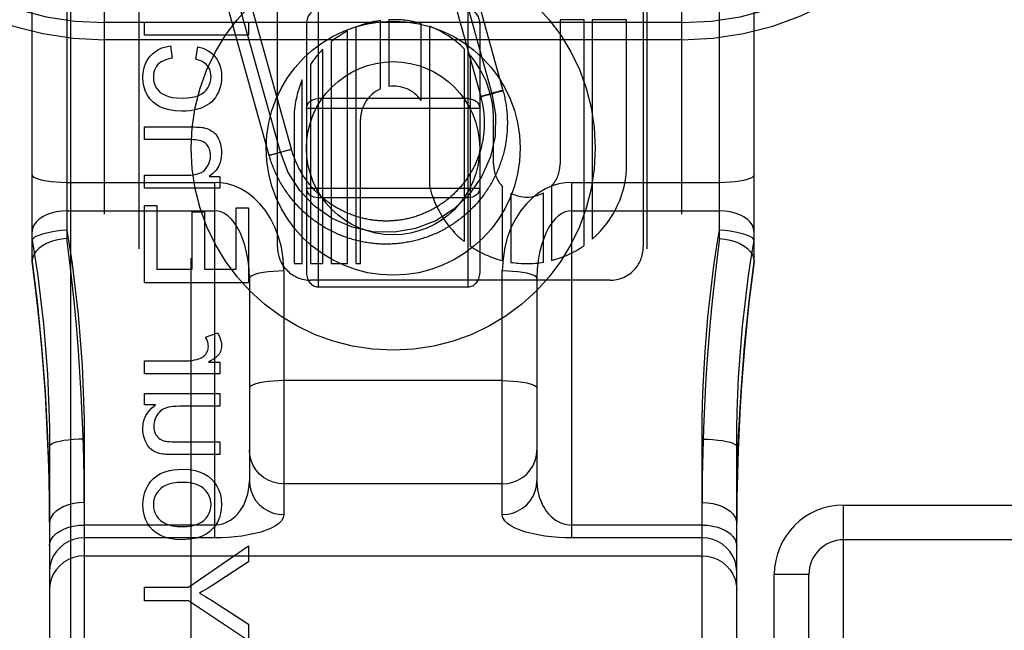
# Model space of a CAD drawing. Header units: inches. Extents: x 0 to 245, y 0 to 158.
# Tile 42 of 159: x 75.361 to 76.214, y 77.069 to 77.598. Entities that reach past the tile are written whole.
import ezdxf

# ---------------------------------------------------------------- set-up
doc = ezdxf.new("R2010")
doc.units = ezdxf.units.IN
doc.header["$LTSCALE"] = 13.466196
doc.header["$MEASUREMENT"] = 0
doc.linetypes.add('HIDDEN', pattern=[0.2, 0.1, -0.1])
doc.layers.add('DEFAULT_2', color=8, linetype='HIDDEN')
doc.layers.add('MAIN_OR_RIGHT_DOOR_ASSEMBLY', color=7, linetype='CONTINUOUS')

msp = doc.modelspace()

# ---------------------------------------------------------------- linework, layer by layer
at = {"layer": 'DEFAULT_2', "color": 8, "linetype": 'HIDDEN'}
for p, q in [((75.46447, 74.70625), (75.46447, 80.26675)), ((75.90447, 74.70625), (75.90447, 80.26675)), ((75.43447, 74.73625), (75.43447, 80.23675)), ((75.93447, 74.73625), (75.93447, 80.23675)), ((75.40197, 78.13764), (75.40197, 77.40824)), ((75.96697, 77.40824), (75.96697, 78.13764)), ((75.37197, 77.3881), (75.37197, 78.13115)), ((75.99697, 77.3881), (75.99697, 78.13115)), ((75.58427, 77.40102), (75.58427, 78.00583)), ((75.90107, 78.00589), (75.90107, 77.40102)), ((75.72008, 77.67576), (75.76026, 77.53125)), ((75.72971, 77.67844), (75.76989, 77.53393)), ((75.73935, 77.68112), (75.77953, 77.53661)), ((75.59647, 77.48571), (75.55763, 77.6254)), ((75.5772, 77.48035), (75.53836, 77.62004)), ((75.58684, 77.48303), (75.548, 77.62272)), ((75.61947, 77.60655), (75.61947, 77.36655)), ((75.74947, 77.36655), (75.74947, 77.60655)), ((75.93447, 77.59543), (75.43447, 77.59543)), ((75.46925, 77.5846), (75.46925, 77.59565)), ((75.46925, 77.59565), (75.55925, 77.59565)), ((75.55925, 77.59565), (75.55925, 77.5846)), ((75.60947, 77.59468), (75.60947, 77.37842)), ((75.65212, 77.59137), (75.65212, 77.38662)), ((75.67354, 77.53789), (75.67354, 77.59713)), ((75.68068, 77.59779), (75.68068, 77.53996)), ((75.70879, 77.52782), (75.70879, 77.59458)), ((75.71594, 77.59219), (75.71594, 77.45421)), ((75.75947, 77.59468), (75.75947, 77.37842)), ((75.82906, 77.5979), (75.82906, 77.47303)), ((75.8498, 77.5979), (75.82906, 77.5979)), ((75.8498, 77.40224), (75.8498, 77.5979)), ((75.85694, 77.5979), (75.85694, 77.40781)), ((75.88666, 77.5979), (75.85694, 77.5979)), ((75.88666, 77.47303), (75.88666, 77.5979)), ((75.55925, 77.5846), (75.46925, 77.5846)), ((75.64497, 77.38662), (75.64497, 77.58803)), ((75.93447, 77.58043), (75.43447, 77.58043)), ((75.49172, 77.57539), (75.49313, 77.56453)), ((75.51363, 77.56361), (75.51529, 77.57435)), ((75.63069, 77.57864), (75.63069, 77.38662)), ((75.74612, 77.40569), (75.74612, 77.57263)), ((75.62355, 77.38662), (75.62355, 77.57217)), ((75.75119, 77.56712), (75.75119, 77.40191)), ((75.61295, 77.55908), (75.61295, 77.38662)), ((75.60581, 77.38662), (75.60581, 77.5459)), ((75.76066, 77.5314), (75.76054, 77.53136)), ((75.76079, 77.53144), (75.76066, 77.5314)), ((75.76074, 77.53135), (75.76089, 77.53138)), ((75.76102, 77.53151), (75.76079, 77.53144)), ((75.76089, 77.53138), (75.76114, 77.53144)), ((75.7613, 77.5316), (75.76102, 77.53151)), ((75.76114, 77.53144), (75.76153, 77.53154)), ((75.76184, 77.53176), (75.7613, 77.5316)), ((75.76153, 77.53154), (75.76212, 77.53169)), ((75.76262, 77.53199), (75.76184, 77.53176)), ((75.76212, 77.53169), (75.76311, 77.53195)), ((75.76403, 77.5324), (75.76262, 77.53199)), ((75.76311, 77.53195), (75.7648, 77.53241)), ((75.76568, 77.53287), (75.76403, 77.5324)), ((75.7648, 77.53241), (75.76757, 77.53316)), ((75.76878, 77.53375), (75.76568, 77.53287)), ((75.76757, 77.53316), (75.77101, 77.53411)), ((75.77222, 77.5347), (75.76878, 77.53375)), ((75.77101, 77.53411), (75.7741, 77.53499)), ((75.77499, 77.53546), (75.77222, 77.5347)), ((75.7741, 77.53499), (75.77576, 77.53546)), ((75.77668, 77.53591), (75.77499, 77.53546)), ((75.77576, 77.53546), (75.77717, 77.53587)), ((75.77767, 77.53617), (75.77668, 77.53591)), ((75.77717, 77.53587), (75.77795, 77.5361)), ((75.77826, 77.53632), (75.77767, 77.53617)), ((75.77795, 77.5361), (75.77849, 77.53626)), ((75.77865, 77.53642), (75.77826, 77.53632)), ((75.77849, 77.53626), (75.77877, 77.53635)), ((75.7789, 77.53648), (75.77865, 77.53642)), ((75.77877, 77.53635), (75.779, 77.53642)), ((75.77905, 77.53651), (75.7789, 77.53648)), ((75.779, 77.53642), (75.77913, 77.53646)), ((75.77913, 77.53646), (75.77925, 77.5365)), ((75.74947, 77.5295), (75.61947, 77.5295)), ((75.75947, 77.52108), (75.60947, 77.52108)), ((75.46925, 77.49399), (75.46925, 77.50504)), ((75.46925, 77.50504), (75.50934, 77.50504)), ((75.59866, 77.5115), (75.59866, 77.38662)), ((75.65626, 77.38662), (75.65626, 77.5115)), ((75.77145, 77.47302), (75.77148, 77.51155)), ((75.50891, 77.49399), (75.46925, 77.49399)), ((75.57749, 77.48046), (75.5776, 77.4805)), ((75.5776, 77.4805), (75.57773, 77.48054)), ((75.57783, 77.48048), (75.57769, 77.48045)), ((75.57773, 77.48054), (75.57797, 77.48061)), ((75.57808, 77.48054), (75.57783, 77.48048)), ((75.57797, 77.48061), (75.57824, 77.4807)), ((75.57848, 77.48064), (75.57808, 77.48054)), ((75.57824, 77.4807), (75.57878, 77.48086)), ((75.57906, 77.4808), (75.57848, 77.48064)), ((75.57878, 77.48086), (75.57956, 77.48109)), ((75.58005, 77.48105), (75.57906, 77.4808)), ((75.57956, 77.48109), (75.58098, 77.4815)), ((75.58174, 77.48151), (75.58005, 77.48105)), ((75.58098, 77.4815), (75.58263, 77.48198)), ((75.58452, 77.48226), (75.58174, 77.48151)), ((75.58263, 77.48198), (75.58573, 77.48285)), ((75.58795, 77.48321), (75.58452, 77.48226)), ((75.58573, 77.48285), (75.58916, 77.4838)), ((75.59105, 77.48409), (75.58795, 77.48321)), ((75.58916, 77.4838), (75.59194, 77.48456)), ((75.5927, 77.48456), (75.59105, 77.48409)), ((75.59194, 77.48456), (75.59363, 77.48501)), ((75.59412, 77.48497), (75.5927, 77.48456)), ((75.59363, 77.48501), (75.59461, 77.48527)), ((75.5949, 77.4852), (75.59412, 77.48497)), ((75.59461, 77.48527), (75.5952, 77.48542)), ((75.59544, 77.48536), (75.5949, 77.4852)), ((75.5952, 77.48542), (75.5956, 77.48552)), ((75.59571, 77.48545), (75.59544, 77.48536)), ((75.5956, 77.48552), (75.59585, 77.48558)), ((75.59594, 77.48552), (75.59571, 77.48545)), ((75.59585, 77.48558), (75.59599, 77.48562)), ((75.59608, 77.48556), (75.59594, 77.48552)), ((75.59619, 77.4856), (75.59608, 77.48556)), ((75.46925, 77.45206), (75.46925, 77.46311)), ((75.46925, 77.46311), (75.50485, 77.46311)), ((75.52518, 77.462), (75.53445, 77.462)), ((75.53445, 77.462), (75.53445, 77.45206)), ((75.40197, 77.45701), (75.52997, 77.45701)), ((75.52997, 77.1491), (75.52997, 77.45701)), ((75.7793, 77.3892), (75.7793, 77.45327)), ((75.82169, 77.45378), (75.82169, 77.38933)), ((75.83897, 77.45701), (75.83897, 77.1491)), ((75.83897, 77.45701), (75.96697, 77.45701)), ((75.53445, 77.45206), (75.46925, 77.45206)), ((75.60947, 77.45202), (75.75947, 77.45202)), ((75.78644, 77.44776), (75.78644, 77.38773)), ((75.81455, 77.38781), (75.81455, 77.44801)), ((75.46925, 77.36985), (75.46925, 77.43702)), ((75.46925, 77.43702), (75.47987, 77.43702)), ((75.47987, 77.43702), (75.47987, 77.38176)), ((75.74947, 77.4436), (75.61947, 77.4436)), ((75.40197, 77.43236), (75.52997, 77.43236)), ((75.5105, 77.38176), (75.5105, 77.43155)), ((75.5105, 77.43155), (75.52106, 77.43155)), ((75.52106, 77.43155), (75.52106, 77.38176)), ((75.54863, 77.38176), (75.54863, 77.43493)), ((75.54863, 77.43493), (75.55925, 77.43493)), ((75.55925, 77.43493), (75.55925, 77.36985)), ((75.83897, 77.43236), (75.96697, 77.43236)), ((75.59866, 77.38662), (75.60581, 77.38662)), ((75.61295, 77.38662), (75.62355, 77.38662)), ((75.63069, 77.38662), (75.64497, 77.38662)), ((75.65212, 77.38662), (75.65626, 77.38662)), ((75.47987, 77.38176), (75.5105, 77.38176)), ((75.52106, 77.38176), (75.54863, 77.38176)), ((75.58997, 77.38026), (75.58997, 77.16919)), ((75.77897, 77.16919), (75.77897, 77.38026)), ((75.55925, 77.36985), (75.46925, 77.36985)), ((75.55997, 77.37377), (75.55997, 77.19848)), ((75.87225, 77.37222), (75.61306, 77.37222)), ((75.80897, 77.37377), (75.80897, 77.19848)), ((75.61947, 77.36655), (75.74947, 77.36655)), ((75.52211, 77.32289), (75.53236, 77.3267)), ((75.46925, 77.29127), (75.46925, 77.30232)), ((75.46925, 77.30232), (75.50338, 77.30232)), ((75.52456, 77.30122), (75.53445, 77.30122)), ((75.53445, 77.30122), (75.53445, 77.29127)), ((75.53445, 77.29127), (75.46925, 77.29127)), ((75.77897, 77.28526), (75.58997, 77.28526)), ((75.46925, 77.2642), (75.46925, 77.27408)), ((75.46925, 77.27408), (75.53445, 77.27408)), ((75.53445, 77.27408), (75.53445, 77.26303)), ((75.47882, 77.2642), (75.46925, 77.2642)), ((75.53445, 77.26303), (75.49951, 77.26303)), ((75.41697, 77.23453), (75.41697, 76.51593)), ((75.49829, 77.23228), (75.53445, 77.23228)), ((75.53445, 77.23228), (75.53445, 77.22123)), ((75.95197, 76.51593), (75.95197, 77.23453)), ((75.38697, 77.22804), (75.38697, 76.54593)), ((75.98197, 76.54593), (75.98197, 77.22804)), ((75.53445, 77.22123), (75.49405, 77.22123)), ((75.77897, 77.19582), (75.58997, 77.19582)), ((76.07447, 76.20343), (76.07447, 77.17743)), ((76.07447, 77.17743), (76.43447, 77.17743)), ((75.52997, 77.16023), (75.41697, 77.16023)), ((75.95197, 77.16023), (75.83897, 77.16023)), ((75.52997, 77.1491), (75.41697, 77.1491)), ((75.95197, 77.1491), (75.83897, 77.1491)), ((76.40447, 77.14743), (76.07447, 77.14743)), ((75.50737, 77.10636), (75.55925, 77.14228)), ((75.55925, 77.14228), (75.55925, 77.1284)), ((75.41697, 77.13353), (75.95197, 77.13353)), ((75.55925, 77.1284), (75.53279, 77.11097)), ((76.01447, 76.32843), (76.01447, 77.11743)), ((76.04447, 77.11743), (76.01447, 77.11743)), ((76.04447, 76.35843), (76.04447, 77.11743)), ((75.46925, 77.09445), (75.46925, 77.10636)), ((75.46925, 77.10636), (75.50737, 77.10636)), ((75.50737, 77.09445), (75.46925, 77.09445)), ((75.55925, 77.05977), (75.50737, 77.09445)), ((75.53211, 77.092), (75.55925, 77.07425)), ((75.55925, 77.07425), (75.55925, 77.05977))]:
    msp.add_line(p, q, dxfattribs=at)
for points in [[(75.4741, 77.56625), (75.47618, 77.5684), (75.47857, 77.57031), (75.48124, 77.57198), (75.48429, 77.57338), (75.48779, 77.57452), (75.49172, 77.57539)], [(75.51529, 77.57435), (75.51871, 77.57347), (75.52175, 77.57236), (75.52438, 77.57102), (75.52668, 77.56946), (75.52873, 77.56768), (75.5305, 77.56568)], [(75.46777, 77.54826), (75.46799, 77.55192), (75.46854, 77.55528), (75.46942, 77.55831), (75.47064, 77.56111), (75.4722, 77.56376), (75.4741, 77.56625)], [(75.49313, 77.56453), (75.49023, 77.56397), (75.48769, 77.56325), (75.48552, 77.56237), (75.48368, 77.56135), (75.48211, 77.56023), (75.48085, 77.559)], [(75.5305, 77.56568), (75.53206, 77.56347), (75.53337, 77.56102), (75.53443, 77.55834), (75.53522, 77.55537), (75.53572, 77.55202), (75.53592, 77.54832)], [(75.48085, 77.559), (75.47965, 77.55752), (75.47866, 77.55592), (75.47789, 77.55423), (75.47734, 77.55239), (75.47699, 77.55035), (75.47686, 77.54814)], [(75.52352, 77.55814), (75.52244, 77.55927), (75.52115, 77.56032), (75.51965, 77.5613), (75.51791, 77.56218), (75.5159, 77.56295), (75.51363, 77.56361)], [(75.52683, 77.54875), (75.52672, 77.55063), (75.52644, 77.55237), (75.52597, 77.55396), (75.52533, 77.55543), (75.52451, 77.55683), (75.52352, 77.55814)], [(75.47649, 77.52671), (75.4739, 77.52946), (75.47176, 77.5325), (75.47008, 77.53579), (75.46885, 77.53945), (75.46808, 77.54362), (75.46777, 77.54826)], [(75.47686, 77.54814), (75.47705, 77.5454), (75.47756, 77.54291), (75.47837, 77.54068), (75.4795, 77.53865), (75.48098, 77.53674), (75.48279, 77.53496)], [(75.52083, 77.53516), (75.52266, 77.537), (75.52415, 77.53898), (75.5253, 77.54108), (75.52612, 77.54337), (75.52663, 77.54594), (75.52683, 77.54875)], [(75.53592, 77.54832), (75.5358, 77.54551), (75.53547, 77.54281), (75.53492, 77.54022), (75.53415, 77.53769), (75.53316, 77.53519), (75.53193, 77.53273)], [(75.48279, 77.53496), (75.48466, 77.53358), (75.48702, 77.5324), (75.48985, 77.5314), (75.49323, 77.53063), (75.49726, 77.53016), (75.50191, 77.52996)], [(75.50191, 77.52996), (75.50647, 77.53017), (75.51043, 77.53066), (75.51378, 77.53145), (75.51659, 77.5325), (75.51895, 77.53373), (75.52083, 77.53516)], [(75.53193, 77.53273), (75.53052, 77.53047), (75.52891, 77.52842), (75.52711, 77.52659), (75.52507, 77.52494), (75.52272, 77.52344), (75.52008, 77.52211)], [(75.76989, 77.53393), (75.77309, 77.51567), (75.77269, 77.49713), (75.76868, 77.47903), (75.76108, 77.46176), (75.75043, 77.44659), (75.73703, 77.43377), (75.7214, 77.4238), (75.70381, 77.41696), (75.68555, 77.41376), (75.66702, 77.41417), (75.64891, 77.41817), (75.63164, 77.42577), (75.61647, 77.43642), (75.60365, 77.44981), (75.59367, 77.46544), (75.58684, 77.48303)], [(75.77953, 77.53661), (75.77987, 77.53537), (75.78019, 77.53412), (75.7805, 77.53287), (75.78079, 77.53161), (75.78106, 77.53035), (75.78132, 77.52909), (75.78157, 77.52783), (75.7818, 77.52656), (75.78201, 77.52529), (75.78221, 77.52401), (75.78239, 77.52274), (75.78256, 77.52146), (75.78271, 77.52018), (75.78285, 77.5189), (75.78297, 77.51762), (75.78307, 77.51633), (75.78316, 77.51505), (75.78323, 77.51376), (75.78329, 77.51247), (75.78333, 77.51119), (75.78336, 77.5099), (75.78337, 77.50861), (75.78336, 77.50732), (75.78334, 77.50603), (75.7833, 77.50475), (75.78325, 77.50346), (75.78318, 77.50217), (75.78309, 77.50089), (75.78299, 77.4996), (75.78287, 77.49832), (75.78274, 77.49704), (75.78259, 77.49576), (75.78243, 77.49448), (75.78225, 77.4932), (75.78205, 77.49193), (75.78184, 77.49066), (75.78162, 77.48939), (75.78137, 77.48813), (75.78112, 77.48686), (75.78084, 77.4856), (75.78055, 77.48435), (75.78025, 77.4831), (75.77993, 77.48185), (75.7796, 77.4806), (75.77925, 77.47936), (75.77888, 77.47813), (75.7785, 77.4769), (75.77811, 77.47567), (75.7777, 77.47445), (75.77727, 77.47323), (75.77683, 77.47202), (75.77638, 77.47081), (75.77591, 77.46961), (75.77542, 77.46842), (75.77492, 77.46723), (75.77441, 77.46605), (75.77388, 77.46488), (75.77334, 77.46371), (75.77278, 77.46255), (75.77221, 77.46139), (75.77163, 77.46024), (75.77103, 77.4591), (75.77041, 77.45797), (75.76979, 77.45684), (75.76915, 77.45573), (75.76849, 77.45462), (75.76783, 77.45351), (75.76714, 77.45242), (75.76645, 77.45133), (75.76574, 77.45026), (75.76502, 77.44919), (75.76429, 77.44813), (75.76354, 77.44708), (75.76278, 77.44604), (75.76201, 77.44501), (75.76122, 77.44399), (75.76042, 77.44298), (75.75961, 77.44197), (75.75879, 77.44098), (75.75796, 77.44), (75.75711, 77.43903), (75.75625, 77.43807), (75.75538, 77.43712), (75.7545, 77.43618), (75.75361, 77.43525), (75.7527, 77.43433), (75.75179, 77.43342), (75.75086, 77.43253), (75.74992, 77.43165), (75.74897, 77.43077), (75.74801, 77.42991), (75.74705, 77.42906), (75.74607, 77.42823), (75.74508, 77.4274), (75.74408, 77.42659), (75.74307, 77.42579), (75.74205, 77.425), (75.74102, 77.42423), (75.73998, 77.42346), (75.73893, 77.42271), (75.73787, 77.42198), (75.73681, 77.42125), (75.73573, 77.42054), (75.73465, 77.41985), (75.73356, 77.41916), (75.73246, 77.41849), (75.73135, 77.41783), (75.73023, 77.41719), (75.72911, 77.41656), (75.72797, 77.41595), (75.72683, 77.41534), (75.72569, 77.41476), (75.72453, 77.41418), (75.72337, 77.41362), (75.72221, 77.41308), (75.72103, 77.41255), (75.71985, 77.41203), (75.71866, 77.41153), (75.71747, 77.41104), (75.71627, 77.41057), (75.71507, 77.41011), (75.71386, 77.40967), (75.71264, 77.40924), (75.71142, 77.40883), (75.7102, 77.40843), (75.70897, 77.40805), (75.70773, 77.40768), (75.70649, 77.40733), (75.70525, 77.40699), (75.704, 77.40667), (75.70275, 77.40636), (75.70149, 77.40607), (75.70024, 77.40579), (75.69897, 77.40553), (75.69771, 77.40528), (75.69644, 77.40506), (75.69517, 77.40484), (75.6939, 77.40464), (75.69262, 77.40446), (75.69134, 77.40429), (75.69006, 77.40414), (75.68878, 77.40401), (75.6875, 77.40389), (75.68622, 77.40378), (75.68493, 77.40369), (75.68364, 77.40362), (75.68236, 77.40356), (75.68107, 77.40352), (75.67978, 77.4035), (75.67849, 77.40349), (75.6772, 77.40349), (75.67592, 77.40352), (75.67463, 77.40355), (75.67334, 77.40361), (75.67205, 77.40368), (75.67077, 77.40376), (75.66948, 77.40386), (75.6682, 77.40398), (75.66692, 77.40411), (75.66564, 77.40426), (75.66436, 77.40443), (75.66308, 77.4046), (75.66181, 77.4048), (75.66054, 77.40501), (75.65927, 77.40524), (75.658, 77.40548), (75.65674, 77.40574), (75.65548, 77.40601), (75.65423, 77.4063), (75.65298, 77.4066), (75.65173, 77.40692), (75.65048, 77.40726), (75.64924, 77.40761), (75.64801, 77.40797), (75.64678, 77.40835), (75.64555, 77.40875), (75.64433, 77.40916), (75.64311, 77.40958), (75.6419, 77.41002), (75.64069, 77.41048), (75.6395, 77.41095), (75.6383, 77.41143), (75.63711, 77.41193), (75.63593, 77.41244), (75.63476, 77.41297), (75.63359, 77.41351), (75.63243, 77.41407), (75.63127, 77.41464), (75.63012, 77.41522), (75.62898, 77.41582), (75.62785, 77.41644), (75.62672, 77.41706), (75.6256, 77.4177), (75.62449, 77.41836), (75.62339, 77.41903), (75.6223, 77.41971), (75.62121, 77.4204), (75.62014, 77.42111), (75.61907, 77.42183)], [(75.76026, 77.53125), (75.76055, 77.5302), (75.76082, 77.52914), (75.76108, 77.52807), (75.76132, 77.52701), (75.76156, 77.52594), (75.76177, 77.52486), (75.76198, 77.52379), (75.76217, 77.52271), (75.76234, 77.52163), (75.76251, 77.52055), (75.76265, 77.51946), (75.76279, 77.51838), (75.76291, 77.51729), (75.76302, 77.5162), (75.76311, 77.51511), (75.76319, 77.51402), (75.76325, 77.51293), (75.7633, 77.51183), (75.76334, 77.51074), (75.76336, 77.50965), (75.76337, 77.50855), (75.76336, 77.50746), (75.76334, 77.50636), (75.76331, 77.50527), (75.76326, 77.50418), (75.76319, 77.50309), (75.76312, 77.50199), (75.76303, 77.5009), (75.76292, 77.49981), (75.7628, 77.49873), (75.76267, 77.49764), (75.76252, 77.49655), (75.76236, 77.49547), (75.76219, 77.49439), (75.762, 77.49331), (75.7618, 77.49224), (75.76158, 77.49116), (75.76135, 77.49009), (75.76111, 77.48903), (75.76085, 77.48796), (75.76058, 77.4869), (75.7603, 77.48585), (75.76, 77.48479), (75.75969, 77.48375), (75.75936, 77.4827), (75.75902, 77.48166), (75.75867, 77.48062), (75.7583, 77.47959), (75.75793, 77.47857), (75.75753, 77.47754), (75.75713, 77.47653), (75.75671, 77.47552), (75.75628, 77.47451), (75.75584, 77.47351), (75.75538, 77.47252), (75.75491, 77.47153), (75.75443, 77.47055), (75.75393, 77.46957), (75.75343, 77.4686), (75.75291, 77.46764), (75.75237, 77.46668), (75.75183, 77.46573), (75.75127, 77.46479), (75.7507, 77.46385), (75.75012, 77.46293), (75.74953, 77.462), (75.74893, 77.46109), (75.74831, 77.46019), (75.74768, 77.45929), (75.74704, 77.4584), (75.74639, 77.45752), (75.74573, 77.45665), (75.74506, 77.45579), (75.74437, 77.45493), (75.74368, 77.45409), (75.74297, 77.45325), (75.74226, 77.45243), (75.74153, 77.45161), (75.74079, 77.4508), (75.74004, 77.45), (75.73929, 77.44921), (75.73852, 77.44843), (75.73774, 77.44766), (75.73695, 77.4469), (75.73615, 77.44615), (75.73535, 77.44542), (75.73453, 77.44469), (75.7337, 77.44397), (75.73287, 77.44326), (75.73203, 77.44257), (75.73117, 77.44188), (75.73031, 77.44121), (75.72944, 77.44054), (75.72856, 77.43989), (75.72767, 77.43925), (75.72678, 77.43862), (75.72587, 77.438), (75.72496, 77.4374), (75.72404, 77.4368), (75.72312, 77.43622), (75.72218, 77.43565), (75.72124, 77.43509), (75.72029, 77.43455), (75.71934, 77.43401), (75.71837, 77.43349), (75.71741, 77.43298), (75.71643, 77.43249), (75.71545, 77.432), (75.71446, 77.43153), (75.71347, 77.43107), (75.71247, 77.43063), (75.71146, 77.4302), (75.71045, 77.42978), (75.70943, 77.42937), (75.70841, 77.42898), (75.70739, 77.4286), (75.70636, 77.42823), (75.70532, 77.42788), (75.70428, 77.42753), (75.70324, 77.42721), (75.70219, 77.42689), (75.70114, 77.42659), (75.70008, 77.42631), (75.69902, 77.42604), (75.69796, 77.42578), (75.69689, 77.42553), (75.69582, 77.4253), (75.69475, 77.42508), (75.69367, 77.42488), (75.6926, 77.42469), (75.69151, 77.42451), (75.69043, 77.42435), (75.68935, 77.4242), (75.68826, 77.42407), (75.68717, 77.42395), (75.68608, 77.42384), (75.68499, 77.42375), (75.6839, 77.42367), (75.68281, 77.4236), (75.68172, 77.42355), (75.68062, 77.42352), (75.67953, 77.4235), (75.67843, 77.42349), (75.67734, 77.42349), (75.67625, 77.42351), (75.67515, 77.42355), (75.67406, 77.4236), (75.67297, 77.42366), (75.67187, 77.42374), (75.67078, 77.42383), (75.66969, 77.42393), (75.66861, 77.42405), (75.66752, 77.42418), (75.66644, 77.42433), (75.66535, 77.42449), (75.66427, 77.42466), (75.6632, 77.42485), (75.66212, 77.42505), (75.66105, 77.42527), (75.65998, 77.4255), (75.65891, 77.42574), (75.65785, 77.426), (75.65679, 77.42627), (75.65573, 77.42656), (75.65468, 77.42685), (75.65363, 77.42717), (75.65258, 77.42749), (75.65154, 77.42783), (75.6505, 77.42818), (75.64947, 77.42855), (75.64845, 77.42893), (75.64742, 77.42932), (75.64641, 77.42972), (75.6454, 77.43014), (75.64439, 77.43057), (75.64339, 77.43102), (75.6424, 77.43147), (75.64141, 77.43194), (75.64043, 77.43242), (75.63945, 77.43292), (75.63848, 77.43343), (75.63752, 77.43394), (75.63656, 77.43448), (75.63561, 77.43502), (75.63467, 77.43558), (75.63373, 77.43615), (75.63281, 77.43673), (75.63189, 77.43732), (75.63097, 77.43792), (75.63007, 77.43854), (75.62917, 77.43917), (75.62828, 77.43981), (75.6274, 77.44046), (75.62653, 77.44112), (75.62567, 77.44179), (75.62481, 77.44248), (75.62397, 77.44317), (75.62313, 77.44388), (75.6223, 77.44459)], [(75.76054, 77.53136), (75.76049, 77.53134), (75.76045, 77.53133), (75.76041, 77.53132), (75.76037, 77.5313), (75.76034, 77.53129), (75.76032, 77.53128), (75.7603, 77.53127), (75.76028, 77.53127), (75.76027, 77.53126), (75.76026, 77.53125), (75.76026, 77.53125)], [(75.76026, 77.53125), (75.76026, 77.53125), (75.76027, 77.53125), (75.76028, 77.53125), (75.7603, 77.53125), (75.76032, 77.53125), (75.76035, 77.53126), (75.76038, 77.53127), (75.76042, 77.53127), (75.76046, 77.53128), (75.76051, 77.53129), (75.76056, 77.5313), (75.76062, 77.53132), (75.76074, 77.53135)], [(75.77953, 77.53661), (75.77953, 77.53661), (75.77952, 77.53661), (75.77951, 77.53661), (75.77949, 77.53661), (75.77946, 77.53661), (75.77944, 77.5366), (75.77941, 77.53659), (75.77937, 77.53659), (75.77933, 77.53658), (75.77928, 77.53657), (75.77923, 77.53656), (75.77917, 77.53654), (75.77905, 77.53651)], [(75.77925, 77.5365), (75.77929, 77.53652), (75.77934, 77.53653), (75.77938, 77.53654), (75.77942, 77.53656), (75.77945, 77.53657), (75.77947, 77.53658), (75.77949, 77.53659), (75.77951, 77.5366), (75.77952, 77.5366), (75.77953, 77.53661), (75.77953, 77.53661)], [(75.5016, 77.51861), (75.49578, 77.51893), (75.49066, 77.51969), (75.4863, 77.52091), (75.48254, 77.52251), (75.47926, 77.52444), (75.47649, 77.52671)], [(75.52008, 77.52211), (75.51759, 77.5211), (75.51487, 77.52026), (75.51193, 77.51957), (75.50874, 77.51905), (75.5053, 77.51873), (75.5016, 77.51861)], [(75.60947, 77.52108), (75.60966, 77.52272), (75.61023, 77.52431), (75.61117, 77.52577), (75.61243, 77.52706), (75.61395, 77.5281), (75.61567, 77.52887), (75.61753, 77.52934), (75.61947, 77.5295)], [(75.74947, 77.5295), (75.75142, 77.52934), (75.75329, 77.52886), (75.75502, 77.52808), (75.75654, 77.52703), (75.75778, 77.52576), (75.7587, 77.5243), (75.75927, 77.52272), (75.75947, 77.52108)], [(75.50934, 77.50504), (75.51187, 77.50501), (75.5141, 77.50495), (75.51601, 77.50485), (75.51763, 77.50472), (75.51898, 77.50456), (75.52007, 77.50438)], [(75.52007, 77.50438), (75.52165, 77.504), (75.52313, 77.50355), (75.52451, 77.50302), (75.52581, 77.50241), (75.52705, 77.50172), (75.52822, 77.50095)], [(75.52822, 77.50095), (75.52925, 77.50015), (75.53024, 77.49919), (75.53119, 77.49807), (75.5321, 77.49676), (75.53296, 77.49526), (75.53377, 77.49356)], [(75.51897, 77.4927), (75.51787, 77.49307), (75.51654, 77.49338), (75.515, 77.49364), (75.51323, 77.49383), (75.51119, 77.49394), (75.50891, 77.49399)], [(75.52432, 77.48809), (75.52356, 77.48919), (75.52276, 77.49015), (75.52191, 77.49096), (75.521, 77.49164), (75.52002, 77.49223), (75.51897, 77.4927)], [(75.52634, 77.48042), (75.52627, 77.48193), (75.5261, 77.48334), (75.52581, 77.48463), (75.52542, 77.48584), (75.52492, 77.487), (75.52432, 77.48809)], [(75.53377, 77.49356), (75.53442, 77.49188), (75.53495, 77.49016), (75.53537, 77.48842), (75.53567, 77.48661), (75.53585, 77.48472), (75.53592, 77.48275)], [(75.52184, 77.46822), (75.52323, 77.47002), (75.52435, 77.4719), (75.52521, 77.47383), (75.52582, 77.47587), (75.5262, 77.47807), (75.52634, 77.48042)], [(75.53592, 77.48275), (75.53556, 77.47823), (75.53465, 77.47419), (75.53321, 77.47069), (75.53118, 77.46756), (75.52849, 77.46465), (75.52518, 77.462)], [(75.5772, 77.48035), (75.57721, 77.48036), (75.57721, 77.48036), (75.57722, 77.48037), (75.57724, 77.48037), (75.57726, 77.48038), (75.57729, 77.48039), (75.57732, 77.4804), (75.57735, 77.48042), (75.57739, 77.48043), (75.57744, 77.48045), (75.57749, 77.48046)], [(75.57769, 77.48045), (75.57756, 77.48042), (75.5775, 77.48041), (75.57745, 77.48039), (75.57741, 77.48038), (75.57737, 77.48037), (75.57733, 77.48037), (75.5773, 77.48036), (75.57727, 77.48036), (75.57725, 77.48035), (75.57723, 77.48035), (75.57722, 77.48035), (75.57721, 77.48035), (75.5772, 77.48035)], [(75.61907, 77.42183), (75.61801, 77.42257), (75.61696, 77.42331), (75.61592, 77.42407), (75.61489, 77.42485), (75.61387, 77.42563), (75.61285, 77.42643), (75.61185, 77.42724), (75.61086, 77.42806), (75.60988, 77.4289), (75.60891, 77.42974), (75.60795, 77.4306), (75.607, 77.43147), (75.60606, 77.43235), (75.60513, 77.43324), (75.60421, 77.43415), (75.6033, 77.43506), (75.60241, 77.43599), (75.60152, 77.43693), (75.60065, 77.43788), (75.59979, 77.43883), (75.59894, 77.4398), (75.59811, 77.44078), (75.59728, 77.44177), (75.59647, 77.44277), (75.59567, 77.44378), (75.59488, 77.4448), (75.59411, 77.44583), (75.59334, 77.44687), (75.59259, 77.44792), (75.59186, 77.44898), (75.59113, 77.45004), (75.59042, 77.45112), (75.58972, 77.4522), (75.58904, 77.45329), (75.58837, 77.45439), (75.58771, 77.4555), (75.58707, 77.45662), (75.58644, 77.45774), (75.58582, 77.45887), (75.58522, 77.46001), (75.58464, 77.46116), (75.58406, 77.46231), (75.5835, 77.46347), (75.58296, 77.46464), (75.58243, 77.46582), (75.58191, 77.467), (75.58141, 77.46818), (75.58092, 77.46938), (75.58045, 77.47057), (75.57999, 77.47178), (75.57955, 77.47299), (75.57912, 77.4742), (75.57871, 77.47542), (75.57831, 77.47665), (75.57793, 77.47788), (75.57756, 77.47911), (75.5772, 77.48035)], [(75.59599, 77.48562), (75.59612, 77.48565), (75.59617, 77.48566), (75.59622, 77.48567), (75.59627, 77.48568), (75.59631, 77.48569), (75.59635, 77.4857), (75.59638, 77.4857), (75.59641, 77.48571), (75.59643, 77.48571), (75.59645, 77.48571), (75.59646, 77.48571), (75.59647, 77.48571), (75.59647, 77.48571)], [(75.59647, 77.48571), (75.59647, 77.48571), (75.59647, 77.4857), (75.59645, 77.4857), (75.59644, 77.48569), (75.59642, 77.48568), (75.59639, 77.48567), (75.59636, 77.48566), (75.59632, 77.48565), (75.59628, 77.48563), (75.59624, 77.48562), (75.59619, 77.4856)], [(75.6223, 77.44459), (75.62149, 77.44532), (75.62068, 77.44606), (75.61988, 77.44681), (75.61909, 77.44756), (75.61831, 77.44833), (75.61754, 77.44911), (75.61678, 77.4499), (75.61603, 77.45069), (75.61529, 77.4515), (75.61457, 77.45232), (75.61385, 77.45314), (75.61314, 77.45398), (75.61244, 77.45482), (75.61176, 77.45568), (75.61108, 77.45654), (75.61042, 77.45741), (75.60977, 77.45829), (75.60913, 77.45918), (75.6085, 77.46007), (75.60788, 77.46097), (75.60728, 77.46189), (75.60668, 77.4628), (75.6061, 77.46373), (75.60553, 77.46467), (75.60497, 77.46561), (75.60443, 77.46656), (75.60389, 77.46751), (75.60337, 77.46847), (75.60286, 77.46944), (75.60237, 77.47042), (75.60188, 77.4714), (75.60141, 77.47239), (75.60095, 77.47338), (75.60051, 77.47438), (75.60007, 77.47539), (75.59966, 77.4764), (75.59925, 77.47741), (75.59886, 77.47843), (75.59848, 77.47946), (75.59811, 77.48049), (75.59775, 77.48153), (75.59741, 77.48257), (75.59709, 77.48361), (75.59677, 77.48466), (75.59647, 77.48571)], [(75.37197, 77.4635), (75.37233, 77.46248), (75.37343, 77.46149), (75.37524, 77.46055), (75.37769, 77.45968), (75.38075, 77.45891), (75.38433, 77.45825), (75.38835, 77.45772), (75.39269, 77.45733), (75.39727, 77.45709), (75.40197, 77.45701)], [(75.50485, 77.46311), (75.50928, 77.46331), (75.51302, 77.4638), (75.51605, 77.46459), (75.51848, 77.46562), (75.52042, 77.46682), (75.52184, 77.46822)], [(75.96697, 77.45701), (75.97166, 77.45709), (75.97624, 77.45733), (75.98058, 77.45772), (75.9846, 77.45825), (75.98818, 77.45891), (75.99124, 77.45968), (75.9937, 77.46055), (75.9955, 77.46149), (75.9966, 77.46248), (75.99697, 77.4635)], [(75.58997, 77.38026), (75.58931, 77.39089), (75.58778, 77.40076), (75.58533, 77.40987), (75.58212, 77.41821), (75.57829, 77.42576), (75.5739, 77.43252), (75.56906, 77.43848), (75.56384, 77.4436), (75.55832, 77.44789), (75.5526, 77.45134), (75.54681, 77.45391), (75.54104, 77.45569), (75.53544, 77.45673), (75.52997, 77.45701)], [(75.83897, 77.45701), (75.83349, 77.45673), (75.82789, 77.45569), (75.82212, 77.45391), (75.81633, 77.45134), (75.81062, 77.44789), (75.80509, 77.4436), (75.79987, 77.43848), (75.79503, 77.43252), (75.79065, 77.42576), (75.78681, 77.41821), (75.7836, 77.40987), (75.78115, 77.40076), (75.77962, 77.39089), (75.77897, 77.38026)], [(75.61947, 77.4436), (75.61753, 77.44376), (75.61567, 77.44423), (75.61395, 77.445), (75.61243, 77.44604), (75.61117, 77.44732), (75.61023, 77.44879), (75.60966, 77.45038), (75.60947, 77.45202)], [(75.75947, 77.45202), (75.75928, 77.4504), (75.75872, 77.44883), (75.75781, 77.44737), (75.75656, 77.44609), (75.75504, 77.44503), (75.7533, 77.44424), (75.75142, 77.44376), (75.74947, 77.4436)], [(75.40197, 77.43236), (75.39727, 77.43213), (75.39269, 77.43147), (75.38835, 77.43038), (75.38433, 77.42889), (75.38075, 77.42703), (75.37769, 77.42487), (75.37524, 77.42244), (75.37343, 77.4198), (75.37233, 77.41703), (75.37197, 77.41419)], [(75.55997, 77.37377), (75.55968, 77.38187), (75.55888, 77.38942), (75.55764, 77.39638), (75.55604, 77.40274), (75.55412, 77.40851), (75.55193, 77.41367), (75.54951, 77.41821), (75.5469, 77.42212), (75.54414, 77.4254), (75.54128, 77.42803), (75.53839, 77.42999), (75.5355, 77.43135), (75.53269, 77.43213), (75.52997, 77.43236)], [(75.83897, 77.43236), (75.83624, 77.43213), (75.83343, 77.43135), (75.83054, 77.42999), (75.82765, 77.42803), (75.82479, 77.4254), (75.82203, 77.42212), (75.81942, 77.41821), (75.817, 77.41367), (75.81481, 77.40851), (75.81289, 77.40274), (75.81129, 77.39638), (75.81006, 77.38942), (75.80925, 77.38187), (75.80897, 77.37377)], [(75.99697, 77.41419), (75.9966, 77.41703), (75.9955, 77.4198), (75.9937, 77.42244), (75.99124, 77.42487), (75.98818, 77.42703), (75.9846, 77.42889), (75.98058, 77.43038), (75.97624, 77.43147), (75.97166, 77.43213), (75.96697, 77.43236)], [(75.40197, 77.41568), (75.39728, 77.41522), (75.39271, 77.41463), (75.38835, 77.41389), (75.38432, 77.41304), (75.38074, 77.41209), (75.37768, 77.41107), (75.37522, 77.41), (75.37342, 77.40892), (75.37233, 77.40784), (75.37197, 77.4068)], [(75.40197, 77.41568), (75.4043, 77.40108), (75.40644, 77.38645), (75.40838, 77.3718), (75.41012, 77.35713), (75.41166, 77.34244), (75.41301, 77.32773), (75.41416, 77.31307), (75.41512, 77.29825), (75.41589, 77.28319), (75.41647, 77.26767), (75.41682, 77.25142), (75.41697, 77.23453)], [(75.95197, 77.23453), (75.95208, 77.25018), (75.9524, 77.26556), (75.95293, 77.28058), (75.95365, 77.29545), (75.95458, 77.3104), (75.95572, 77.32535), (75.95705, 77.34027), (75.9586, 77.35518), (75.96033, 77.36999), (75.96228, 77.38491), (75.9645, 77.40016), (75.96697, 77.41568)], [(75.99697, 77.4068), (75.9966, 77.40784), (75.99551, 77.40892), (75.99371, 77.41), (75.99125, 77.41107), (75.98819, 77.41209), (75.98461, 77.41304), (75.98058, 77.41389), (75.97622, 77.41463), (75.97165, 77.41522), (75.96697, 77.41568)], [(75.40197, 77.40824), (75.39727, 77.40782), (75.39269, 77.40697), (75.38834, 77.40569), (75.38432, 77.40403), (75.38073, 77.40202), (75.37767, 77.39971), (75.37521, 77.39718), (75.37342, 77.39448), (75.37233, 77.39167), (75.37197, 77.38882)], [(75.37197, 77.4068), (75.3743, 77.39239), (75.37644, 77.37795), (75.37838, 77.3635), (75.38012, 77.34902), (75.38167, 77.33451), (75.38302, 77.31999), (75.38416, 77.30551), (75.38512, 77.2909), (75.38589, 77.27604), (75.38647, 77.26074), (75.38684, 77.24471), (75.38697, 77.22804)], [(75.41697, 77.17969), (75.41685, 77.19907), (75.41654, 77.21813), (75.41604, 77.23678), (75.41533, 77.25528), (75.41443, 77.2739), (75.41333, 77.29254), (75.41203, 77.31113), (75.41052, 77.32981), (75.4088, 77.3486), (75.40683, 77.36779), (75.40454, 77.38771), (75.40197, 77.40824)], [(75.96697, 77.40824), (75.96468, 77.39023), (75.96259, 77.37222), (75.96069, 77.35422), (75.95898, 77.33622), (75.95746, 77.31831), (75.95612, 77.30027), (75.95495, 77.28196), (75.95396, 77.26317), (75.95313, 77.2437), (75.95251, 77.22341), (75.95213, 77.20204), (75.95197, 77.17969)], [(75.96697, 77.40824), (75.97166, 77.40782), (75.97624, 77.40697), (75.98059, 77.40569), (75.98461, 77.40403), (75.9882, 77.40202), (75.99126, 77.39971), (75.99372, 77.39718), (75.99551, 77.39448), (75.9966, 77.39167), (75.99697, 77.38882)], [(75.98197, 77.22804), (75.98208, 77.24348), (75.9824, 77.25863), (75.98293, 77.27344), (75.98365, 77.28811), (75.98458, 77.30285), (75.98571, 77.31759), (75.98705, 77.33231), (75.98858, 77.34701), (75.99032, 77.36161), (75.99227, 77.37635), (75.99448, 77.39144), (75.99697, 77.4068)], [(75.38696, 77.16281), (75.38686, 77.18073), (75.38654, 77.19961), (75.38604, 77.21809), (75.38534, 77.23642), (75.38444, 77.25488), (75.38334, 77.27335), (75.38204, 77.29177), (75.38054, 77.31029), (75.37882, 77.32894), (75.37685, 77.34801), (75.37457, 77.36785), (75.37197, 77.38832)], [(75.37197, 77.3881), (75.37618, 77.35382), (75.38012, 77.31481), (75.38318, 77.27567), (75.38534, 77.23641), (75.3866, 77.19705), (75.38696, 77.16282)], [(75.99697, 77.38832), (75.99468, 77.37043), (75.99258, 77.35254), (75.99068, 77.33465), (75.98897, 77.31678), (75.98745, 77.299), (75.98611, 77.2811), (75.98495, 77.26295), (75.98395, 77.24433), (75.98313, 77.22503), (75.98251, 77.20491), (75.98211, 77.18371), (75.98197, 77.16298)], [(75.98197, 77.16298), (75.98234, 77.19738), (75.98361, 77.23674), (75.98578, 77.27599), (75.98883, 77.31513), (75.99279, 77.35414), (75.99697, 77.3881)], [(75.58997, 77.38026), (75.58527, 77.38018), (75.58069, 77.37994), (75.57635, 77.37955), (75.57233, 77.37902), (75.56875, 77.37836), (75.56569, 77.37759), (75.56324, 77.37672), (75.56143, 77.37578), (75.56033, 77.37479), (75.55997, 77.37377)], [(75.80897, 77.37377), (75.8086, 77.37479), (75.8075, 77.37578), (75.8057, 77.37672), (75.80324, 77.37759), (75.80018, 77.37836), (75.7966, 77.37902), (75.79258, 77.37955), (75.78824, 77.37994), (75.78366, 77.38018), (75.77897, 77.38026)], [(75.53236, 77.3267), (75.53351, 77.3246), (75.53443, 77.32258), (75.5351, 77.32065), (75.53557, 77.3188), (75.53584, 77.31703), (75.53592, 77.31534)], [(75.5245, 77.31479), (75.52444, 77.31606), (75.52426, 77.31736), (75.52395, 77.31868), (75.52349, 77.32004), (75.52288, 77.32144), (75.52211, 77.32289)], [(75.5223, 77.30827), (75.52298, 77.30927), (75.52353, 77.31029), (75.52395, 77.31133), (75.52425, 77.31241), (75.52443, 77.31357), (75.5245, 77.31479)], [(75.53592, 77.31534), (75.53585, 77.31405), (75.53567, 77.3128), (75.53537, 77.31161), (75.53494, 77.31046), (75.53439, 77.30932), (75.53371, 77.30822)], [(75.50338, 77.30232), (75.50581, 77.30238), (75.50812, 77.30255), (75.51032, 77.30281), (75.5124, 77.30318), (75.51439, 77.30362), (75.51627, 77.30416)], [(75.51627, 77.30416), (75.51756, 77.30463), (75.51872, 77.30518), (75.51974, 77.30581), (75.52067, 77.30653), (75.52153, 77.30735), (75.5223, 77.30827)], [(75.53371, 77.30822), (75.53294, 77.30722), (75.53188, 77.30616), (75.53054, 77.30504), (75.52889, 77.30384), (75.5269, 77.30257), (75.52456, 77.30122)], [(75.58997, 77.28526), (75.58527, 77.28518), (75.58069, 77.28494), (75.57635, 77.28455), (75.57233, 77.28402), (75.56875, 77.28336), (75.56569, 77.28259), (75.56324, 77.28172), (75.56143, 77.28078), (75.56033, 77.27979), (75.55997, 77.27877)], [(75.77897, 77.28526), (75.78366, 77.28518), (75.78824, 77.28494), (75.79258, 77.28455), (75.7966, 77.28402), (75.80018, 77.28336), (75.80324, 77.28259), (75.8057, 77.28172), (75.8075, 77.28078), (75.8086, 77.27979), (75.80897, 77.27877)], [(75.46777, 77.24351), (75.46812, 77.2478), (75.46903, 77.25171), (75.47048, 77.25517), (75.47256, 77.25834), (75.47535, 77.26137), (75.47882, 77.2642)], [(75.48674, 77.26119), (75.48534, 77.26051), (75.48404, 77.25971), (75.48286, 77.25879), (75.48178, 77.25772), (75.48076, 77.25647), (75.47982, 77.25504)], [(75.49951, 77.26303), (75.49665, 77.26297), (75.49409, 77.2628), (75.49185, 77.26253), (75.48989, 77.26216), (75.48819, 77.26172), (75.48674, 77.26119)], [(75.47982, 77.25504), (75.47904, 77.25357), (75.4784, 77.25207), (75.47792, 77.25057), (75.47757, 77.24903), (75.47736, 77.24741), (75.47729, 77.24572)], [(75.46998, 77.23271), (75.46933, 77.23433), (75.46878, 77.23602), (75.46835, 77.23778), (75.46804, 77.2396), (75.46784, 77.24152), (75.46777, 77.24351)], [(75.47729, 77.24572), (75.47738, 77.24397), (75.4776, 77.24237), (75.47795, 77.24092), (75.47844, 77.23962), (75.47903, 77.23843), (75.47973, 77.23736)], [(75.41697, 77.23453), (75.41227, 77.23445), (75.40769, 77.23421), (75.40335, 77.23382), (75.39933, 77.23329), (75.39575, 77.23263), (75.39269, 77.23185), (75.39024, 77.23098), (75.38843, 77.23004), (75.38733, 77.22905), (75.38697, 77.22804)], [(75.47551, 77.22528), (75.47452, 77.22607), (75.47355, 77.22703), (75.47261, 77.22817), (75.47169, 77.22948), (75.47082, 77.231), (75.46998, 77.23271)], [(75.47973, 77.23736), (75.48062, 77.2363), (75.48159, 77.23537), (75.48265, 77.23458), (75.48383, 77.23392), (75.48515, 77.23337), (75.48662, 77.23293)], [(75.48662, 77.23293), (75.48766, 77.23273), (75.48906, 77.23257), (75.49078, 77.23244), (75.49288, 77.23235), (75.49538, 77.23229), (75.49829, 77.23228)], [(75.95197, 77.23453), (75.95666, 77.23445), (75.96124, 77.23421), (75.96558, 77.23382), (75.9696, 77.23329), (75.97318, 77.23263), (75.97624, 77.23185), (75.9787, 77.23098), (75.9805, 77.23004), (75.9816, 77.22905), (75.98197, 77.22804)], [(75.48373, 77.22185), (75.48204, 77.22226), (75.48049, 77.22273), (75.47906, 77.22328), (75.47776, 77.2239), (75.47658, 77.22456), (75.47551, 77.22528)], [(75.58997, 77.19582), (75.58527, 77.19618), (75.58069, 77.19725), (75.57635, 77.19901), (75.57233, 77.20141), (75.56875, 77.20439), (75.56569, 77.20789), (75.56324, 77.21181), (75.56143, 77.21605), (75.56033, 77.22052), (75.55997, 77.22511)], [(75.77897, 77.19582), (75.78366, 77.19618), (75.78824, 77.19725), (75.79258, 77.19901), (75.7966, 77.20141), (75.80018, 77.20439), (75.80324, 77.20789), (75.8057, 77.21181), (75.8075, 77.21605), (75.8086, 77.22052), (75.80897, 77.22511)], [(75.49405, 77.22123), (75.49168, 77.22124), (75.48958, 77.2213), (75.48776, 77.22138), (75.48618, 77.2215), (75.48484, 77.22166), (75.48373, 77.22185)], [(75.48294, 77.20471), (75.48522, 77.20578), (75.48789, 77.20669), (75.49094, 77.20745), (75.49441, 77.20802), (75.49836, 77.20838), (75.50277, 77.20852)], [(75.50277, 77.20852), (75.50824, 77.20818), (75.5131, 77.20739), (75.51728, 77.20612), (75.52094, 77.20444), (75.52421, 77.2024), (75.52706, 77.19997)], [(75.47176, 77.19372), (75.47321, 77.19606), (75.47481, 77.19819), (75.47656, 77.20009), (75.47849, 77.2018), (75.48062, 77.20334), (75.48294, 77.20471)], [(75.52706, 77.19997), (75.52973, 77.19703), (75.53192, 77.19385), (75.53362, 77.19047), (75.53485, 77.18677), (75.53562, 77.18259), (75.53592, 77.17801)], [(75.52997, 77.16023), (75.53216, 77.16031), (75.53444, 77.16066), (75.53678, 77.16123), (75.53914, 77.16206), (75.54147, 77.16316), (75.54375, 77.1645), (75.54594, 77.1661), (75.54803, 77.16794), (75.55, 77.17001), (75.55184, 77.1723), (75.55353, 77.17481), (75.55507, 77.17754), (75.55643, 77.18048), (75.55761, 77.18363), (75.55858, 77.18701), (75.55932, 77.1906), (75.5598, 77.19442), (75.55997, 77.19848)], [(75.55997, 77.19848), (75.56033, 77.1939), (75.56143, 77.18943), (75.56324, 77.18518), (75.56569, 77.18126), (75.56875, 77.17777), (75.57233, 77.17478), (75.57635, 77.17238), (75.58069, 77.17062), (75.58527, 77.16955), (75.58997, 77.16919)], [(75.77897, 77.16919), (75.78366, 77.16955), (75.78824, 77.17062), (75.79258, 77.17238), (75.7966, 77.17478), (75.80018, 77.17777), (75.80324, 77.18126), (75.8057, 77.18518), (75.8075, 77.18943), (75.8086, 77.1939), (75.80897, 77.19848)], [(75.80897, 77.19848), (75.80913, 77.19442), (75.80961, 77.1906), (75.81035, 77.18701), (75.81132, 77.18363), (75.8125, 77.18048), (75.81386, 77.17754), (75.8154, 77.17481), (75.81709, 77.1723), (75.81893, 77.17001), (75.8209, 77.16794), (75.82299, 77.1661), (75.82519, 77.1645), (75.82746, 77.16316), (75.82979, 77.16206), (75.83215, 77.16123), (75.83449, 77.16066), (75.83677, 77.16031), (75.83897, 77.16023)], [(75.46777, 77.17801), (75.46789, 77.18085), (75.46823, 77.18359), (75.46879, 77.18624), (75.46956, 77.1888), (75.47056, 77.19129), (75.47176, 77.19372)], [(75.48314, 77.19168), (75.48117, 77.1897), (75.47959, 77.18763), (75.4784, 77.1855), (75.47757, 77.18322), (75.47705, 77.18071), (75.47686, 77.17801)], [(75.50221, 77.19716), (75.49766, 77.19694), (75.49369, 77.19642), (75.49033, 77.19558), (75.48749, 77.19448), (75.48508, 77.19319), (75.48314, 77.19168)], [(75.52051, 77.19163), (75.51854, 77.19317), (75.51617, 77.19449), (75.51343, 77.19559), (75.51022, 77.19643), (75.50648, 77.19694), (75.50221, 77.19716)], [(75.52677, 77.17801), (75.52658, 77.18067), (75.52607, 77.18315), (75.52524, 77.18542), (75.52405, 77.18756), (75.52247, 77.18964), (75.52051, 77.19163)], [(75.41697, 77.17969), (75.41227, 77.17946), (75.40769, 77.1788), (75.40335, 77.17771), (75.39933, 77.17622), (75.39575, 77.17437), (75.39269, 77.1722), (75.39024, 77.16977), (75.38843, 77.16714), (75.38733, 77.16436), (75.38697, 77.16152)], [(75.47654, 77.15583), (75.47392, 77.1587), (75.47177, 77.16186), (75.47008, 77.16525), (75.46885, 77.16901), (75.46808, 77.17328), (75.46777, 77.17801)], [(75.47686, 77.17801), (75.47705, 77.17523), (75.47757, 77.17267), (75.4784, 77.17036), (75.47957, 77.16823), (75.48113, 77.16617), (75.48305, 77.16424)], [(75.52057, 77.16425), (75.52249, 77.16621), (75.52405, 77.16827), (75.52523, 77.17041), (75.52606, 77.17272), (75.52658, 77.17526), (75.52677, 77.17801)], [(75.53592, 77.17801), (75.53567, 77.17386), (75.53504, 77.17005), (75.53402, 77.16659), (75.53262, 77.1634), (75.53084, 77.16036), (75.52866, 77.15751)], [(75.95197, 77.17969), (75.95666, 77.17946), (75.96124, 77.1788), (75.96558, 77.17771), (75.9696, 77.17622), (75.97318, 77.17437), (75.97624, 77.1722), (75.9787, 77.16977), (75.9805, 77.16714), (75.9816, 77.16436), (75.98197, 77.16152)], [(75.48305, 77.16424), (75.485, 77.16272), (75.4874, 77.16143), (75.49021, 77.16034), (75.49352, 77.15951), (75.49741, 77.159), (75.50185, 77.15879)], [(75.50185, 77.15879), (75.50627, 77.159), (75.51015, 77.15951), (75.51344, 77.16034), (75.51623, 77.16144), (75.51862, 77.16273), (75.52057, 77.16425)], [(75.58997, 77.16919), (75.58935, 77.16649), (75.5879, 77.16397), (75.58556, 77.16163), (75.58249, 77.15948), (75.57878, 77.15751), (75.57452, 77.15574), (75.56977, 77.15416), (75.5646, 77.15279), (75.55909, 77.15163), (75.55334, 77.15069), (75.54747, 77.14998), (75.54155, 77.14948), (75.53573, 77.14919), (75.52997, 77.1491)], [(75.83897, 77.1491), (75.8333, 77.14918), (75.82755, 77.14947), (75.82165, 77.14996), (75.81577, 77.15066), (75.81002, 77.1516), (75.80449, 77.15275), (75.7993, 77.15412), (75.79453, 77.15569), (75.79024, 77.15747), (75.78651, 77.15944), (75.78341, 77.16159), (75.78105, 77.16394), (75.77958, 77.16647), (75.77897, 77.16919)], [(75.38697, 77.14206), (75.38733, 77.1449), (75.38843, 77.14768), (75.39024, 77.15031), (75.39269, 77.15274), (75.39575, 77.15491), (75.39933, 77.15676), (75.40335, 77.15825), (75.40769, 77.15934), (75.41227, 77.16), (75.41697, 77.16023)], [(75.50185, 77.14743), (75.49596, 77.14776), (75.49079, 77.14854), (75.4864, 77.1498), (75.48262, 77.15146), (75.47932, 77.15346), (75.47654, 77.15583)], [(75.52866, 77.15751), (75.52585, 77.15467), (75.52244, 77.15227), (75.51851, 77.15028), (75.51385, 77.14878), (75.50828, 77.14784), (75.50185, 77.14743)], [(75.95197, 77.16023), (75.95666, 77.16), (75.96124, 77.15934), (75.96558, 77.15825), (75.9696, 77.15676), (75.97318, 77.15491), (75.97624, 77.15274), (75.9787, 77.15031), (75.9805, 77.14768), (75.9816, 77.1449), (75.98197, 77.14206)], [(75.41697, 77.1491), (75.41227, 77.14874), (75.40769, 77.14767), (75.40335, 77.14591), (75.39933, 77.14351), (75.39575, 77.14052), (75.39269, 77.13703), (75.39024, 77.13311), (75.38843, 77.12886), (75.38733, 77.12439), (75.38697, 77.11981)], [(75.98197, 77.11981), (75.9816, 77.12439), (75.9805, 77.12886), (75.9787, 77.13311), (75.97624, 77.13703), (75.97318, 77.14052), (75.9696, 77.14351), (75.96558, 77.14591), (75.96124, 77.14767), (75.95666, 77.14874), (75.95197, 77.1491)], [(75.41697, 77.13353), (75.41227, 77.13317), (75.40769, 77.1321), (75.40335, 77.13034), (75.39933, 77.12794), (75.39575, 77.12495), (75.39269, 77.12146), (75.39024, 77.11754), (75.38843, 77.11329), (75.38733, 77.10882), (75.38697, 77.10424)], [(75.95197, 77.13353), (75.95666, 77.13317), (75.96124, 77.1321), (75.96558, 77.13034), (75.9696, 77.12794), (75.97318, 77.12495), (75.97624, 77.12146), (75.9787, 77.11754), (75.9805, 77.11329), (75.9816, 77.10882), (75.98197, 77.10424)], [(75.53279, 77.11097), (75.52984, 77.10906), (75.52701, 77.10726), (75.5243, 77.10557), (75.52171, 77.10399), (75.51924, 77.10252), (75.51689, 77.10114)], [(75.51689, 77.10114), (75.51947, 77.09968), (75.52204, 77.0982), (75.52459, 77.09669), (75.52713, 77.09515), (75.52963, 77.09359), (75.53211, 77.092)]]:
    msp.add_lwpolyline(points, dxfattribs=at)
for radius in [0.175, 0.11, 0.075]:
    msp.add_circle((75.68447, 77.48655), radius, dxfattribs=at)
for centre, radius, start, end in [((75.43447, 77.84543), 0.265, 90, 270), ((75.93447, 77.84543), 0.265, 270, 90), ((75.43447, 77.84543), 0.25, 90, 270), ((75.93447, 77.84543), 0.25, 270, 90), ((75.68506, 77.5115), 0.0864, 97.66245, 112.41655), ((75.68506, 77.5115), 0.0864, 74.05771, 92.90539), ((75.68506, 77.5115), 0.0864, 45.03546, 69.06329), ((75.68506, 77.5115), 0.0864, 117.64527, 129.0007), ((75.68506, 77.5115), 0.0864, 135.39787, 146.58114), ((75.68508, 77.51148), 0.08641, 0.04579, 40.08113), ((75.68506, 77.5115), 0.0864, 156.53934, 180.00011), ((75.68506, 77.5115), 0.0288, 34.51156, 98.74532), ((75.68506, 77.5115), 0.0288, 113.57805, 179.99993), ((75.80025, 77.47303), 0.02881, 180.01851, 223.32118), ((75.80026, 77.47302), 0.0288, 318.08506, 0.00318), ((75.80026, 77.47303), 0.0864, 310.99532, 360), ((75.80026, 77.47302), 0.0864, 192.57818, 231.19553), ((75.80026, 77.47302), 0.0288, 241.31241, 299.73732), ((75.80026, 77.47303), 0.0864, 284.36193, 304.9816), ((75.61306, 77.40102), 0.02879, 179.994, 270.00777), ((75.80026, 77.47302), 0.0864, 235.38872, 255.95701), ((75.87227, 77.40102), 0.02879, 269.95715, 359.99965), ((75.80026, 77.47302), 0.0864, 260.79158, 279.51635), ((76.07447, 77.11743), 0.06, 90, 180), ((76.07447, 77.11743), 0.03, 90, 180)]:
    msp.add_arc(centre, radius, start, end, dxfattribs=at)
for centre, major_axis, start_param, end_param in [((75.61947, 77.59468), (0, -0.01187), 3.141593, 4.712389), ((75.74947, 77.59468), (0, 0.01187), -1.570796, 0), ((75.61947, 77.37842), (0, -0.01187), -1.570796, 0), ((75.74947, 77.37842), (0, 0.01187), 3.141593, 4.712389)]:
    msp.add_ellipse(centre, major_axis=major_axis, ratio=0.842271, start_param=start_param, end_param=end_param, dxfattribs=at)
at = {"layer": 'MAIN_OR_RIGHT_DOOR_ASSEMBLY', "color": 8, "linetype": 'HIDDEN'}
msp.add_line((75.50947, 67.96509), (75.50947, 87.44176), dxfattribs=at)
at = {"layer": 'MAIN_OR_RIGHT_DOOR_ASSEMBLY', "color": 3, "linetype": 'Continuous'}
msp.add_line((75.40547, 68.12009), (75.40547, 87.28676), dxfattribs=at)

doc.saveas('drawing.dxf')
